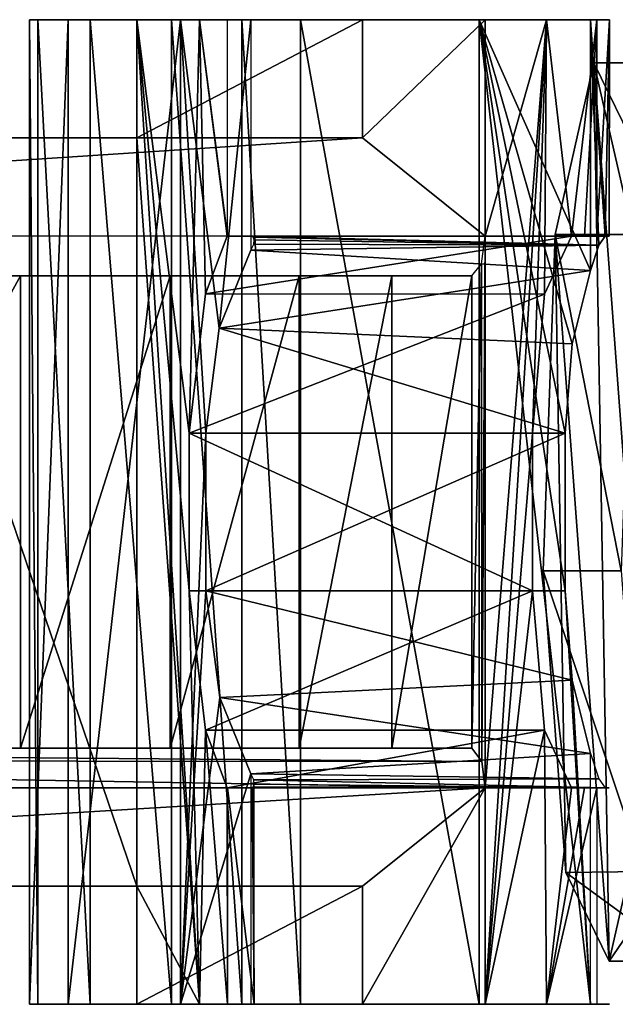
# Model space of a CAD drawing. Header units: millimetres. Extents: x -52 to 137, y -753 to 253.
# Tile 32 of 100: x 53 to 68, y -512 to -488. Entities that reach past the tile are written whole.
import ezdxf

# ---------------------------------------------------------------- set-up
doc = ezdxf.new("R2010")
doc.units = ezdxf.units.MM
doc.header["$LTSCALE"] = 65.185185
for name, color, linetype in [('1548', 7, 'CONTINUOUS'), ('1549', 7, 'CONTINUOUS'), ('1550', 7, 'CONTINUOUS'), ('633', 7, 'CONTINUOUS'), ('634', 7, 'CONTINUOUS'), ('635', 7, 'CONTINUOUS'), ('636', 7, 'CONTINUOUS'), ('637', 7, 'CONTINUOUS'), ('639', 7, 'CONTINUOUS'), ('643', 7, 'CONTINUOUS'), ('644', 7, 'CONTINUOUS'), ('645', 7, 'CONTINUOUS'), ('650', 7, 'CONTINUOUS'), ('652', 7, 'CONTINUOUS'), ('653', 7, 'CONTINUOUS'), ('654', 7, 'CONTINUOUS'), ('655', 7, 'CONTINUOUS'), ('656', 7, 'CONTINUOUS'), ('657', 7, 'CONTINUOUS'), ('658', 7, 'CONTINUOUS'), ('659', 7, 'CONTINUOUS'), ('660', 7, 'CONTINUOUS'), ('661', 7, 'CONTINUOUS'), ('662', 7, 'CONTINUOUS'), ('663', 7, 'CONTINUOUS'), ('664', 7, 'CONTINUOUS'), ('665', 7, 'CONTINUOUS'), ('666', 7, 'CONTINUOUS'), ('667', 7, 'CONTINUOUS'), ('668', 7, 'CONTINUOUS'), ('669', 7, 'CONTINUOUS')]:
    doc.layers.add(name, color=color, linetype=linetype)

msp = doc.modelspace()

# ---------------------------------------------------------------- linework, layer by layer
at = {"layer": '1548', "linetype": 'Continuous'}
for points in [[(67.872, -488.598, -223.983), (68.869, -492.952, -231.768), (66.886, -492.952, -231.508), (67.872, -488.598, -223.983)], [(69.855, -488.598, -224.243), (68.869, -492.952, -231.768), (67.872, -488.598, -223.983), (69.855, -488.598, -224.243)], [(68.971, -490.849, -215.6), (69.855, -488.598, -224.243), (67.872, -488.598, -223.983), (68.971, -490.849, -215.6)], [(66.886, -492.952, -231.508), (68.567, -501.495, -234.067), (66.584, -501.495, -233.807), (66.886, -492.952, -231.508)], [(68.869, -492.952, -231.768), (68.567, -501.495, -234.067), (66.886, -492.952, -231.508), (68.869, -492.952, -231.768)]]:
    msp.add_3dface(points, dxfattribs=at)
at = {"layer": '1549', "linetype": 'Continuous'}
for points in [[(68.567, -501.495, -234.067), (69.141, -509.13, -229.692), (66.584, -501.495, -233.807), (68.567, -501.495, -234.067)], [(66.584, -501.495, -233.807), (69.141, -509.13, -229.692), (67.162, -509.151, -229.403), (66.584, -501.495, -233.807)], [(68.26, -511.402, -221.019), (71.227, -507.075, -213.774), (69.247, -507.048, -213.494), (68.26, -511.402, -221.019)], [(70.238, -511.408, -221.324), (71.227, -507.075, -213.774), (68.26, -511.402, -221.019), (70.238, -511.408, -221.324)], [(69.141, -509.13, -229.692), (70.238, -511.408, -221.324), (67.162, -509.151, -229.403), (69.141, -509.13, -229.692)], [(67.162, -509.151, -229.403), (70.238, -511.408, -221.324), (68.26, -511.402, -221.019), (67.162, -509.151, -229.403)]]:
    msp.add_3dface(points, dxfattribs=at)
at = {"layer": '1550', "linetype": 'Continuous'}
for points in [[(67.872, -488.598, -223.983), (66.886, -492.952, -231.508), (68.26, -511.402, -221.019), (67.872, -488.598, -223.983)], [(68.971, -490.849, -215.6), (67.872, -488.598, -223.983), (69.247, -507.048, -213.494), (68.971, -490.849, -215.6)], [(67.872, -488.598, -223.983), (68.26, -511.402, -221.019), (69.247, -507.048, -213.494), (67.872, -488.598, -223.983)], [(66.886, -492.952, -231.508), (66.584, -501.495, -233.807), (67.162, -509.151, -229.403), (66.886, -492.952, -231.508)], [(66.886, -492.952, -231.508), (67.162, -509.151, -229.403), (68.26, -511.402, -221.019), (66.886, -492.952, -231.508)]]:
    msp.add_3dface(points, dxfattribs=at)
at = {"layer": '633', "linetype": 'Continuous'}
for points in [[(62.735, -506, -245.176), (64.772, -506, -237.886), (24.018, -506, -261.132), (62.735, -506, -245.176)], [(60.385, -506, -252.371), (62.735, -506, -245.176), (24.018, -506, -261.132), (60.385, -506, -252.371)], [(57.104, -506, -259.609), (60.385, -506, -252.371), (24.018, -506, -261.132), (57.104, -506, -259.609)], [(53.31, -506, -266.592), (57.104, -506, -259.609), (24.018, -506, -261.132), (53.31, -506, -266.592)], [(46.708, -506, -273.366), (53.31, -506, -266.592), (24.018, -506, -261.132), (46.708, -506, -273.366)]]:
    msp.add_3dface(points, dxfattribs=at)
at = {"layer": '634', "linetype": 'Continuous'}
for points in [[(65.111, -487.5, -236.542), (66.671, -487.5, -229.652), (65.111, -493, -236.542), (65.111, -487.5, -236.542)], [(65.111, -493, -236.542), (66.671, -487.5, -229.652), (65.111, -507, -236.542), (65.111, -493, -236.542)], [(65.111, -507, -236.542), (66.671, -487.5, -229.652), (65.111, -512.5, -236.542), (65.111, -507, -236.542)], [(65.111, -512.5, -236.542), (66.671, -487.5, -229.652), (66.313, -498, -231.355), (65.111, -512.5, -236.542)], [(66.313, -498, -231.355), (66.671, -487.5, -229.652), (66.616, -494.47, -229.921), (66.313, -498, -231.355)], [(66.616, -494.47, -229.921), (66.671, -487.5, -229.652), (67.3, -493, -226.434), (66.616, -494.47, -229.921)], [(66.671, -487.5, -229.652), (67.951, -487.5, -222.705), (67.3, -493, -226.434), (66.671, -487.5, -229.652)], [(67.3, -493, -226.434), (67.951, -487.5, -222.705), (67.636, -493, -224.571), (67.3, -493, -226.434)], [(67.951, -487.5, -222.705), (67.951, -493, -222.705), (67.636, -493, -224.571), (67.951, -487.5, -222.705)], [(65.016, -493.698, -236.923), (65.111, -493, -236.542), (65.026, -506.332, -236.885), (65.016, -493.698, -236.923)], [(65.026, -506.332, -236.885), (65.111, -493, -236.542), (65.111, -507, -236.542), (65.026, -506.332, -236.885)], [(65.016, -493.698, -236.923), (64.772, -506, -237.886), (64.772, -494, -237.886), (65.016, -493.698, -236.923)], [(64.772, -506, -237.886), (65.016, -493.698, -236.923), (65.026, -506.332, -236.885), (64.772, -506, -237.886)], [(62.735, -506, -245.176), (60.385, -506, -252.371), (62.735, -494, -245.176), (62.735, -506, -245.176)], [(62.735, -494, -245.176), (60.385, -506, -252.371), (60.385, -494, -252.371), (62.735, -494, -245.176)], [(64.772, -506, -237.886), (62.735, -506, -245.176), (64.772, -494, -237.886), (64.772, -506, -237.886)], [(64.772, -494, -237.886), (62.735, -506, -245.176), (62.735, -494, -245.176), (64.772, -494, -237.886)], [(66.313, -502, -231.355), (65.111, -512.5, -236.542), (66.313, -498, -231.355), (66.313, -502, -231.355)], [(66.618, -505.541, -229.91), (65.111, -512.5, -236.542), (66.313, -502, -231.355), (66.618, -505.541, -229.91)], [(66.671, -512.5, -229.652), (65.111, -512.5, -236.542), (66.618, -505.541, -229.91), (66.671, -512.5, -229.652)], [(67.3, -507, -226.434), (66.671, -512.5, -229.652), (66.618, -505.541, -229.91), (67.3, -507, -226.434)], [(67.951, -512.5, -222.705), (66.671, -512.5, -229.652), (67.951, -507, -222.705), (67.951, -512.5, -222.705)], [(67.951, -507, -222.705), (66.671, -512.5, -229.652), (67.636, -507, -224.571), (67.951, -507, -222.705)], [(67.636, -507, -224.571), (66.671, -512.5, -229.652), (67.3, -507, -226.434), (67.636, -507, -224.571)]]:
    msp.add_3dface(points, dxfattribs=at)
at = {"layer": '635', "linetype": 'Continuous'}
for points in [[(67.3, -493, -226.434), (67.636, -493, -224.571), (58.554, -493, -225.47), (67.3, -493, -226.434)], [(58.554, -493, -225.47), (67.636, -493, -224.571), (58.562, -493, -225.331), (58.554, -493, -225.47)], [(67.636, -493, -224.571), (67.951, -493, -222.705), (58.562, -493, -225.331), (67.636, -493, -224.571)], [(58.562, -493, -225.331), (67.951, -493, -222.705), (68.257, -493, -219.089), (58.562, -493, -225.331)], [(59.187, -493, -214.473), (58.562, -493, -225.331), (68.156, -493, -215.462), (59.187, -493, -214.473)], [(68.156, -493, -215.462), (58.562, -493, -225.331), (68.257, -493, -219.089), (68.156, -493, -215.462)]]:
    msp.add_3dface(points, dxfattribs=at)
at = {"layer": '636', "linetype": 'Continuous'}
for points in [[(56.262, -487.5, -233.461), (56.262, -490.5, -233.461), (57.857, -512.5, -229.522), (56.262, -487.5, -233.461)], [(57.857, -487.5, -229.522), (56.262, -487.5, -233.461), (57.589, -498, -230.394), (57.857, -487.5, -229.522)], [(57.589, -498, -230.394), (56.262, -487.5, -233.461), (57.589, -502, -230.394), (57.589, -498, -230.394)], [(57.589, -502, -230.394), (56.262, -487.5, -233.461), (57.857, -512.5, -229.522), (57.589, -502, -230.394)], [(58.006, -494.464, -228.966), (57.857, -487.5, -229.522), (57.589, -498, -230.394), (58.006, -494.464, -228.966)], [(58.554, -493, -225.47), (57.857, -487.5, -229.522), (58.006, -494.464, -228.966), (58.554, -493, -225.47)], [(58.554, -493, -225.47), (58.562, -493, -225.331), (57.857, -487.5, -229.522), (58.554, -493, -225.47)], [(57.857, -487.5, -229.522), (58.562, -493, -225.331), (58.562, -487.5, -225.331), (57.857, -487.5, -229.522)], [(56.262, -509.5, -233.461), (56.262, -490.5, -233.461), (49.77, -490.5, -240.53), (56.262, -509.5, -233.461)], [(49.77, -509.5, -240.53), (56.262, -509.5, -233.461), (49.77, -490.5, -240.53), (49.77, -509.5, -240.53)], [(57.857, -512.5, -229.522), (56.262, -490.5, -233.461), (56.262, -509.5, -233.461), (57.857, -512.5, -229.522)], [(58.007, -505.537, -228.965), (57.589, -502, -230.394), (57.857, -512.5, -229.522), (58.007, -505.537, -228.965)], [(58.562, -512.5, -225.331), (58.007, -505.537, -228.965), (57.857, -512.5, -229.522), (58.562, -512.5, -225.331)], [(58.554, -507, -225.47), (58.007, -505.537, -228.965), (58.562, -512.5, -225.331), (58.554, -507, -225.47)], [(58.562, -507, -225.331), (58.554, -507, -225.47), (58.562, -512.5, -225.331), (58.562, -507, -225.331)], [(56.262, -512.5, -233.461), (57.857, -512.5, -229.522), (56.262, -509.5, -233.461), (56.262, -512.5, -233.461)]]:
    msp.add_3dface(points, dxfattribs=at)
at = {"layer": '637', "linetype": 'Continuous'}
for points in [[(23.865, -490.5, -260.068), (49.77, -490.5, -240.53), (61.992, -490.5, -238.321), (23.865, -490.5, -260.068)], [(49.77, -490.5, -240.53), (56.262, -490.5, -233.461), (61.992, -490.5, -238.321), (49.77, -490.5, -240.53)]]:
    msp.add_3dface(points, dxfattribs=at)
at = {"layer": '639', "linetype": 'Continuous'}
for points in [[(61.992, -509.5, -238.321), (40.692, -509.5, -243.647), (23.865, -509.5, -260.068), (61.992, -509.5, -238.321)], [(49.77, -509.5, -240.53), (40.692, -509.5, -243.647), (61.992, -509.5, -238.321), (49.77, -509.5, -240.53)], [(56.262, -509.5, -233.461), (49.77, -509.5, -240.53), (61.992, -509.5, -238.321), (56.262, -509.5, -233.461)]]:
    msp.add_3dface(points, dxfattribs=at)
at = {"layer": '643', "linetype": 'Continuous'}
for points in [[(56.262, -512.5, -233.461), (56.262, -509.5, -233.461), (61.992, -509.5, -238.321), (56.262, -512.5, -233.461)], [(56.262, -512.5, -233.461), (61.992, -509.5, -238.321), (61.992, -512.5, -238.321), (56.262, -512.5, -233.461)]]:
    msp.add_3dface(points, dxfattribs=at)
at = {"layer": '644', "linetype": 'Continuous'}
for points in [[(53.535, -512.5, -202), (54.516, -512.5, -203.978), (60.42, -512.5, -198.58), (53.535, -512.5, -202)], [(53.744, -512.5, -199.818), (53.535, -512.5, -202), (60.42, -512.5, -198.58), (53.744, -512.5, -199.818)], [(55.075, -512.5, -198.075), (53.744, -512.5, -199.818), (60.42, -512.5, -198.58), (55.075, -512.5, -198.075)], [(54.516, -512.5, -203.978), (57.373, -512.5, -208.007), (64.956, -512.5, -205.132), (54.516, -512.5, -203.978)], [(60.42, -512.5, -198.58), (54.516, -512.5, -203.978), (64.956, -512.5, -205.132), (60.42, -512.5, -198.58)], [(57.14, -512.5, -197.292), (55.075, -512.5, -198.075), (58.929, -512.5, -197.556), (57.14, -512.5, -197.292)], [(58.929, -512.5, -197.556), (55.075, -512.5, -198.075), (60.42, -512.5, -198.58), (58.929, -512.5, -197.556)], [(65.111, -512.5, -236.542), (66.671, -512.5, -229.652), (56.262, -512.5, -233.461), (65.111, -512.5, -236.542)], [(65.111, -512.5, -236.542), (56.262, -512.5, -233.461), (61.992, -512.5, -238.321), (65.111, -512.5, -236.542)], [(66.671, -512.5, -229.652), (57.857, -512.5, -229.522), (56.262, -512.5, -233.461), (66.671, -512.5, -229.652)], [(57.373, -512.5, -208.007), (59.157, -512.5, -212.614), (64.956, -512.5, -205.132), (57.373, -512.5, -208.007)], [(66.671, -512.5, -229.652), (67.951, -512.5, -222.705), (57.857, -512.5, -229.522), (66.671, -512.5, -229.652)], [(67.951, -512.5, -222.705), (58.562, -512.5, -225.331), (57.857, -512.5, -229.522), (67.951, -512.5, -222.705)], [(58.562, -512.5, -225.331), (67.951, -512.5, -222.705), (68.266, -512.5, -217.638), (58.562, -512.5, -225.331)], [(58.562, -512.5, -225.331), (68.266, -512.5, -217.638), (59.242, -512.5, -213.515), (58.562, -512.5, -225.331)], [(59.157, -512.5, -212.614), (59.233, -512.5, -213.061), (64.956, -512.5, -205.132), (59.157, -512.5, -212.614)], [(59.242, -512.5, -213.515), (67.783, -512.5, -212.584), (59.233, -512.5, -213.061), (59.242, -512.5, -213.515)], [(59.233, -512.5, -213.061), (67.783, -512.5, -212.584), (64.956, -512.5, -205.132), (59.233, -512.5, -213.061)], [(68.266, -512.5, -217.638), (67.783, -512.5, -212.584), (59.242, -512.5, -213.515), (68.266, -512.5, -217.638)]]:
    msp.add_3dface(points, dxfattribs=at)
at = {"layer": '645', "linetype": 'Continuous'}
for points in [[(65.111, -507, -236.542), (61.992, -509.5, -238.321), (23.865, -509.5, -260.068), (65.111, -507, -236.542)], [(65.111, -507, -236.542), (23.865, -509.5, -260.068), (23.865, -507, -260.068), (65.111, -507, -236.542)], [(65.111, -507, -236.542), (65.111, -512.5, -236.542), (61.992, -512.5, -238.321), (65.111, -507, -236.542)], [(61.992, -509.5, -238.321), (65.111, -507, -236.542), (61.992, -512.5, -238.321), (61.992, -509.5, -238.321)]]:
    msp.add_3dface(points, dxfattribs=at)
at = {"layer": '650', "linetype": 'Continuous'}
for points in [[(24.018, -494, -261.132), (64.772, -494, -237.886), (35.55, -494, -274.816), (24.018, -494, -261.132)], [(35.55, -494, -274.816), (64.772, -494, -237.886), (36.23, -494, -274.465), (35.55, -494, -274.816)], [(36.23, -494, -274.465), (64.772, -494, -237.886), (36.958, -494, -274.7), (36.23, -494, -274.465)], [(36.958, -494, -274.7), (64.772, -494, -237.886), (37.308, -494, -275.38), (36.958, -494, -274.7)], [(37.308, -494, -275.38), (64.772, -494, -237.886), (37.366, -494, -276.077), (37.308, -494, -275.38)], [(37.366, -494, -276.077), (64.772, -494, -237.886), (37.464, -494, -276.277), (37.366, -494, -276.077)], [(37.464, -494, -276.277), (64.772, -494, -237.886), (37.702, -494, -276.354), (37.464, -494, -276.277)], [(37.702, -494, -276.354), (64.772, -494, -237.886), (46.708, -494, -273.366), (37.702, -494, -276.354)], [(46.708, -494, -273.366), (64.772, -494, -237.886), (53.31, -494, -266.592), (46.708, -494, -273.366)], [(53.31, -494, -266.592), (64.772, -494, -237.886), (57.104, -494, -259.609), (53.31, -494, -266.592)], [(64.772, -494, -237.886), (60.385, -494, -252.371), (57.104, -494, -259.609), (64.772, -494, -237.886)], [(64.772, -494, -237.886), (62.735, -494, -245.176), (60.385, -494, -252.371), (64.772, -494, -237.886)]]:
    msp.add_3dface(points, dxfattribs=at)
at = {"layer": '652', "linetype": 'Continuous'}
for points in [[(53.31, -506, -266.592), (46.708, -506, -273.366), (53.31, -494, -266.592), (53.31, -506, -266.592)], [(46.708, -506, -273.366), (46.708, -494, -273.366), (53.31, -494, -266.592), (46.708, -506, -273.366)]]:
    msp.add_3dface(points, dxfattribs=at)
at = {"layer": '653', "linetype": 'Continuous'}
for points in [[(57.104, -506, -259.609), (53.31, -506, -266.592), (57.104, -494, -259.609), (57.104, -506, -259.609)], [(53.31, -506, -266.592), (53.31, -494, -266.592), (57.104, -494, -259.609), (53.31, -506, -266.592)], [(60.385, -506, -252.371), (57.104, -506, -259.609), (60.385, -494, -252.371), (60.385, -506, -252.371)], [(60.385, -494, -252.371), (57.104, -506, -259.609), (57.104, -494, -259.609), (60.385, -494, -252.371)]]:
    msp.add_3dface(points, dxfattribs=at)
at = {"layer": '654', "linetype": 'Continuous'}
for points in [[(65.111, -487.5, -236.542), (65.111, -493, -236.542), (61.992, -490.5, -238.321), (65.111, -487.5, -236.542)], [(65.111, -487.5, -236.542), (61.992, -490.5, -238.321), (61.992, -487.5, -238.321), (65.111, -487.5, -236.542)], [(61.992, -490.5, -238.321), (65.111, -493, -236.542), (23.865, -493, -260.068), (61.992, -490.5, -238.321)], [(23.865, -490.5, -260.068), (61.992, -490.5, -238.321), (23.865, -493, -260.068), (23.865, -490.5, -260.068)]]:
    msp.add_3dface(points, dxfattribs=at)
at = {"layer": '655', "linetype": 'Continuous'}
for points in [[(53.744, -487.5, -199.817), (64.956, -487.5, -205.132), (53.535, -487.5, -202), (53.744, -487.5, -199.817)], [(53.535, -487.5, -202), (64.956, -487.5, -205.132), (54.516, -487.5, -203.978), (53.535, -487.5, -202)], [(60.42, -487.5, -198.58), (64.956, -487.5, -205.132), (53.744, -487.5, -199.817), (60.42, -487.5, -198.58)], [(55.075, -487.5, -198.075), (60.42, -487.5, -198.58), (53.744, -487.5, -199.817), (55.075, -487.5, -198.075)], [(54.516, -487.5, -203.978), (64.956, -487.5, -205.132), (57.373, -487.5, -208.007), (54.516, -487.5, -203.978)], [(58.929, -487.5, -197.556), (60.42, -487.5, -198.58), (55.075, -487.5, -198.075), (58.929, -487.5, -197.556)], [(57.14, -487.5, -197.292), (58.929, -487.5, -197.556), (55.075, -487.5, -198.075), (57.14, -487.5, -197.292)], [(66.671, -487.5, -229.652), (65.111, -487.5, -236.542), (56.262, -487.5, -233.461), (66.671, -487.5, -229.652)], [(66.671, -487.5, -229.652), (56.262, -487.5, -233.461), (57.857, -487.5, -229.522), (66.671, -487.5, -229.652)], [(56.262, -487.5, -233.461), (65.111, -487.5, -236.542), (61.992, -487.5, -238.321), (56.262, -487.5, -233.461)], [(64.956, -487.5, -205.132), (67.783, -487.5, -212.584), (57.373, -487.5, -208.007), (64.956, -487.5, -205.132)], [(57.373, -487.5, -208.007), (67.783, -487.5, -212.584), (59.157, -487.5, -212.614), (57.373, -487.5, -208.007)], [(66.671, -487.5, -229.652), (57.857, -487.5, -229.522), (58.562, -487.5, -225.331), (66.671, -487.5, -229.652)], [(67.951, -487.5, -222.705), (66.671, -487.5, -229.652), (58.562, -487.5, -225.331), (67.951, -487.5, -222.705)], [(67.951, -487.5, -222.705), (58.562, -487.5, -225.331), (59.242, -487.5, -213.515), (67.951, -487.5, -222.705)], [(59.157, -487.5, -212.614), (67.783, -487.5, -212.584), (59.233, -487.5, -213.061), (59.157, -487.5, -212.614)], [(59.233, -487.5, -213.061), (67.783, -487.5, -212.584), (59.242, -487.5, -213.515), (59.233, -487.5, -213.061)], [(68.266, -487.5, -217.638), (67.951, -487.5, -222.705), (59.242, -487.5, -213.515), (68.266, -487.5, -217.638)], [(67.783, -487.5, -212.584), (68.266, -487.5, -217.638), (59.242, -487.5, -213.515), (67.783, -487.5, -212.584)]]:
    msp.add_3dface(points, dxfattribs=at)
at = {"layer": '656', "linetype": 'Continuous'}
for points in [[(68.156, -493, -215.462), (68.266, -487.5, -217.638), (67.783, -487.5, -212.584), (68.156, -493, -215.462)], [(68.156, -493, -215.462), (67.783, -487.5, -212.584), (67.994, -493.222, -213.962), (68.156, -493, -215.462)], [(67.994, -493.222, -213.962), (67.783, -487.5, -212.584), (67.783, -493.87, -212.584), (67.994, -493.222, -213.962)], [(67.951, -493, -222.705), (67.951, -487.5, -222.705), (68.266, -487.5, -217.638), (67.951, -493, -222.705)], [(68.257, -493, -219.089), (67.951, -493, -222.705), (68.266, -487.5, -217.638), (68.257, -493, -219.089)], [(68.156, -493, -215.462), (68.257, -493, -219.089), (68.266, -487.5, -217.638), (68.156, -493, -215.462)]]:
    msp.add_3dface(points, dxfattribs=at)
at = {"layer": '657', "linetype": 'Continuous'}
for points in [[(59.187, -493, -214.473), (68.156, -493, -215.462), (67.994, -493.222, -213.962), (59.187, -493, -214.473)], [(59.187, -493, -214.473), (67.994, -493.222, -213.962), (59.214, -493.023, -213.992), (59.187, -493, -214.473)], [(59.234, -493.201, -213.067), (67.994, -493.222, -213.962), (59.157, -493.353, -212.614), (59.234, -493.201, -213.067)], [(67.994, -493.222, -213.962), (67.783, -493.87, -212.584), (59.157, -493.353, -212.614), (67.994, -493.222, -213.962)], [(59.214, -493.023, -213.992), (67.994, -493.222, -213.962), (59.242, -493.093, -213.515), (59.214, -493.023, -213.992)], [(59.242, -493.093, -213.515), (67.994, -493.222, -213.962), (59.234, -493.201, -213.067), (59.242, -493.093, -213.515)], [(59.157, -493.353, -212.614), (67.783, -493.87, -212.584), (58.357, -495.334, -210.125), (59.157, -493.353, -212.614)], [(58.357, -495.334, -210.125), (67.783, -493.87, -212.584), (67.318, -495.73, -210.889), (58.357, -495.334, -210.125)], [(58.015, -498, -209.314), (58.357, -495.334, -210.125), (67.139, -498, -210.319), (58.015, -498, -209.314)], [(67.139, -498, -210.319), (58.357, -495.334, -210.125), (67.318, -495.73, -210.889), (67.139, -498, -210.319)]]:
    msp.add_3dface(points, dxfattribs=at)
at = {"layer": '658', "linetype": 'Continuous'}
for points in [[(57.373, -512.5, -208.007), (54.516, -512.5, -203.978), (57.373, -487.5, -208.007), (57.373, -512.5, -208.007)], [(54.516, -512.5, -203.978), (54.516, -487.5, -203.978), (57.373, -487.5, -208.007), (54.516, -512.5, -203.978)], [(57.373, -512.5, -208.007), (57.373, -487.5, -208.007), (58.015, -498, -209.314), (57.373, -512.5, -208.007)], [(57.373, -487.5, -208.007), (59.157, -487.5, -212.614), (58.357, -495.334, -210.125), (57.373, -487.5, -208.007)], [(57.373, -487.5, -208.007), (58.357, -495.334, -210.125), (58.015, -498, -209.314), (57.373, -487.5, -208.007)], [(59.157, -487.5, -212.614), (59.157, -493.353, -212.614), (58.357, -495.334, -210.125), (59.157, -487.5, -212.614)], [(57.373, -512.5, -208.007), (58.015, -498, -209.314), (58.015, -502, -209.314), (57.373, -512.5, -208.007)], [(57.373, -512.5, -208.007), (58.015, -502, -209.314), (58.368, -504.708, -210.154), (57.373, -512.5, -208.007)], [(59.157, -506.647, -212.614), (57.373, -512.5, -208.007), (58.368, -504.708, -210.154), (59.157, -506.647, -212.614)], [(59.157, -512.5, -212.614), (57.373, -512.5, -208.007), (59.157, -506.647, -212.614), (59.157, -512.5, -212.614)]]:
    msp.add_3dface(points, dxfattribs=at)
at = {"layer": '659', "linetype": 'Continuous'}
for points in [[(58.015, -498, -209.314), (67.139, -498, -210.319), (58.015, -502, -209.314), (58.015, -498, -209.314)], [(58.015, -502, -209.314), (67.139, -498, -210.319), (67.139, -502, -210.319), (58.015, -502, -209.314)]]:
    msp.add_3dface(points, dxfattribs=at)
at = {"layer": '660', "linetype": 'Continuous'}
for points in [[(58.368, -504.708, -210.154), (58.015, -502, -209.314), (67.318, -504.271, -210.89), (58.368, -504.708, -210.154)], [(58.015, -502, -209.314), (67.139, -502, -210.319), (67.318, -504.271, -210.89), (58.015, -502, -209.314)], [(67.783, -506.13, -212.584), (58.368, -504.708, -210.154), (67.318, -504.271, -210.89), (67.783, -506.13, -212.584)], [(59.157, -506.647, -212.614), (58.368, -504.708, -210.154), (67.783, -506.13, -212.584), (59.157, -506.647, -212.614)], [(67.994, -506.778, -213.962), (59.157, -506.647, -212.614), (67.783, -506.13, -212.584), (67.994, -506.778, -213.962)], [(59.234, -506.8, -213.071), (59.157, -506.647, -212.614), (67.994, -506.778, -213.962), (59.234, -506.8, -213.071)], [(59.187, -507, -214.473), (59.214, -506.977, -213.992), (68.156, -507, -215.462), (59.187, -507, -214.473)], [(59.214, -506.977, -213.992), (59.242, -506.907, -213.515), (68.156, -507, -215.462), (59.214, -506.977, -213.992)], [(68.156, -507, -215.462), (59.234, -506.8, -213.071), (67.994, -506.778, -213.962), (68.156, -507, -215.462)], [(59.242, -506.907, -213.515), (59.234, -506.8, -213.071), (68.156, -507, -215.462), (59.242, -506.907, -213.515)]]:
    msp.add_3dface(points, dxfattribs=at)
at = {"layer": '661', "linetype": 'Continuous'}
for points in [[(58.562, -507, -225.331), (58.562, -512.5, -225.331), (59.242, -512.5, -213.515), (58.562, -507, -225.331)], [(58.562, -507, -225.331), (59.242, -512.5, -213.515), (59.187, -507, -214.473), (58.562, -507, -225.331)], [(59.242, -512.5, -213.515), (59.214, -506.977, -213.992), (59.187, -507, -214.473), (59.242, -512.5, -213.515)], [(59.242, -512.5, -213.515), (59.242, -506.907, -213.515), (59.214, -506.977, -213.992), (59.242, -512.5, -213.515)]]:
    msp.add_3dface(points, dxfattribs=at)
at = {"layer": '662', "linetype": 'Continuous'}
for points in [[(67.3, -507, -226.434), (58.554, -507, -225.47), (58.562, -507, -225.331), (67.3, -507, -226.434)], [(67.636, -507, -224.571), (67.3, -507, -226.434), (58.562, -507, -225.331), (67.636, -507, -224.571)], [(67.636, -507, -224.571), (58.562, -507, -225.331), (59.187, -507, -214.473), (67.636, -507, -224.571)], [(67.951, -507, -222.705), (67.636, -507, -224.571), (59.187, -507, -214.473), (67.951, -507, -222.705)], [(67.951, -507, -222.705), (59.187, -507, -214.473), (68.257, -507, -219.089), (67.951, -507, -222.705)], [(59.187, -507, -214.473), (68.156, -507, -215.462), (68.257, -507, -219.089), (59.187, -507, -214.473)]]:
    msp.add_3dface(points, dxfattribs=at)
at = {"layer": '663', "linetype": 'Continuous'}
for points in [[(66.313, -502, -231.355), (57.589, -502, -230.394), (58.007, -505.537, -228.965), (66.313, -502, -231.355)], [(66.618, -505.541, -229.91), (66.313, -502, -231.355), (58.007, -505.537, -228.965), (66.618, -505.541, -229.91)], [(66.618, -505.541, -229.91), (58.007, -505.537, -228.965), (58.554, -507, -225.47), (66.618, -505.541, -229.91)], [(67.3, -507, -226.434), (66.618, -505.541, -229.91), (58.554, -507, -225.47), (67.3, -507, -226.434)]]:
    msp.add_3dface(points, dxfattribs=at)
at = {"layer": '664', "linetype": 'Continuous'}
for points in [[(66.313, -502, -231.355), (66.313, -498, -231.355), (57.589, -498, -230.394), (66.313, -502, -231.355)], [(66.313, -502, -231.355), (57.589, -498, -230.394), (57.589, -502, -230.394), (66.313, -502, -231.355)]]:
    msp.add_3dface(points, dxfattribs=at)
at = {"layer": '665', "linetype": 'Continuous'}
for points in [[(66.616, -494.47, -229.921), (67.3, -493, -226.434), (58.006, -494.464, -228.966), (66.616, -494.47, -229.921)], [(67.3, -493, -226.434), (58.554, -493, -225.47), (58.006, -494.464, -228.966), (67.3, -493, -226.434)], [(66.616, -494.47, -229.921), (58.006, -494.464, -228.966), (57.589, -498, -230.394), (66.616, -494.47, -229.921)], [(66.313, -498, -231.355), (66.616, -494.47, -229.921), (57.589, -498, -230.394), (66.313, -498, -231.355)]]:
    msp.add_3dface(points, dxfattribs=at)
at = {"layer": '666', "linetype": 'Continuous'}
for points in [[(60.42, -512.5, -198.58), (64.956, -512.5, -205.132), (60.42, -487.5, -198.58), (60.42, -512.5, -198.58)], [(64.956, -512.5, -205.132), (64.956, -487.5, -205.132), (60.42, -487.5, -198.58), (64.956, -512.5, -205.132)], [(64.956, -512.5, -205.132), (67.783, -512.5, -212.584), (64.956, -487.5, -205.132), (64.956, -512.5, -205.132)], [(64.956, -487.5, -205.132), (67.783, -512.5, -212.584), (67.139, -502, -210.319), (64.956, -487.5, -205.132)], [(67.783, -487.5, -212.584), (64.956, -487.5, -205.132), (67.783, -493.87, -212.584), (67.783, -487.5, -212.584)], [(67.783, -493.87, -212.584), (64.956, -487.5, -205.132), (67.318, -495.73, -210.889), (67.783, -493.87, -212.584)], [(64.956, -487.5, -205.132), (67.139, -498, -210.319), (67.318, -495.73, -210.889), (64.956, -487.5, -205.132)], [(67.139, -498, -210.319), (64.956, -487.5, -205.132), (67.139, -502, -210.319), (67.139, -498, -210.319)], [(67.139, -502, -210.319), (67.783, -512.5, -212.584), (67.318, -504.271, -210.89), (67.139, -502, -210.319)], [(67.783, -512.5, -212.584), (67.783, -506.13, -212.584), (67.318, -504.271, -210.89), (67.783, -512.5, -212.584)]]:
    msp.add_3dface(points, dxfattribs=at)
at = {"layer": '667', "linetype": 'Continuous'}
for points in [[(54.516, -512.5, -203.978), (53.535, -512.5, -202), (54.516, -487.5, -203.978), (54.516, -512.5, -203.978)], [(53.535, -512.5, -202), (53.744, -512.5, -199.818), (53.535, -487.5, -202), (53.535, -512.5, -202)], [(53.535, -512.5, -202), (53.535, -487.5, -202), (54.516, -487.5, -203.978), (53.535, -512.5, -202)], [(53.744, -512.5, -199.818), (53.744, -487.5, -199.817), (53.535, -487.5, -202), (53.744, -512.5, -199.818)], [(53.744, -512.5, -199.818), (55.075, -512.5, -198.075), (53.744, -487.5, -199.817), (53.744, -512.5, -199.818)], [(55.075, -512.5, -198.075), (55.075, -487.5, -198.075), (53.744, -487.5, -199.817), (55.075, -512.5, -198.075)], [(55.075, -512.5, -198.075), (57.14, -512.5, -197.292), (55.075, -487.5, -198.075), (55.075, -512.5, -198.075)], [(57.14, -512.5, -197.292), (57.14, -487.5, -197.292), (55.075, -487.5, -198.075), (57.14, -512.5, -197.292)], [(57.14, -512.5, -197.292), (58.929, -512.5, -197.556), (57.14, -487.5, -197.292), (57.14, -512.5, -197.292)], [(58.929, -512.5, -197.556), (58.929, -487.5, -197.556), (57.14, -487.5, -197.292), (58.929, -512.5, -197.556)], [(58.929, -512.5, -197.556), (60.42, -512.5, -198.58), (58.929, -487.5, -197.556), (58.929, -512.5, -197.556)], [(60.42, -512.5, -198.58), (60.42, -487.5, -198.58), (58.929, -487.5, -197.556), (60.42, -512.5, -198.58)]]:
    msp.add_3dface(points, dxfattribs=at)
at = {"layer": '668', "linetype": 'Continuous'}
for points in [[(56.262, -490.5, -233.461), (56.262, -487.5, -233.461), (61.992, -487.5, -238.321), (56.262, -490.5, -233.461)], [(61.992, -490.5, -238.321), (56.262, -490.5, -233.461), (61.992, -487.5, -238.321), (61.992, -490.5, -238.321)]]:
    msp.add_3dface(points, dxfattribs=at)
at = {"layer": '669', "linetype": 'Continuous'}
for points in [[(24.018, -506, -261.132), (65.026, -506.332, -236.885), (23.912, -506.299, -260.371), (24.018, -506, -261.132)], [(24.018, -506, -261.132), (64.772, -506, -237.886), (65.026, -506.332, -236.885), (24.018, -506, -261.132)], [(65.111, -507, -236.542), (23.865, -507, -260.068), (23.912, -506.299, -260.371), (65.111, -507, -236.542)], [(65.026, -506.332, -236.885), (65.111, -507, -236.542), (23.912, -506.299, -260.371), (65.026, -506.332, -236.885)]]:
    msp.add_3dface(points, dxfattribs=at)

doc.saveas('drawing.dxf')
